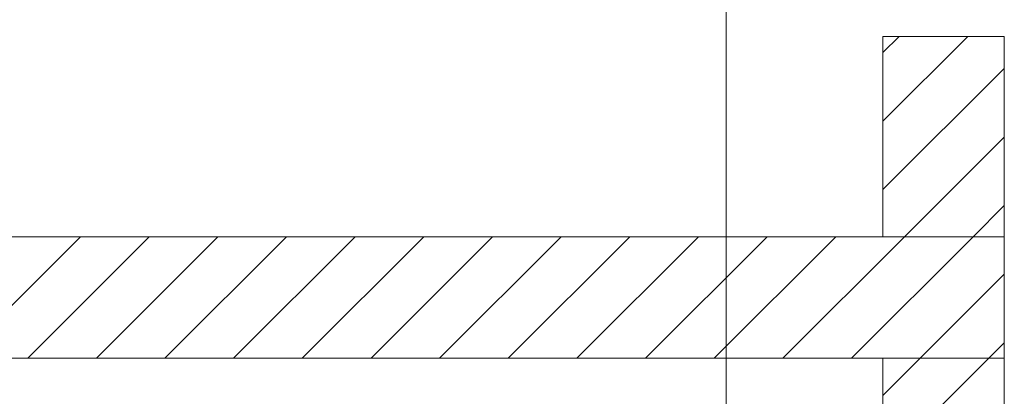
# Model space of a CAD drawing. Extents: x -420 to 300, y 62 to 1162.
# Tile 101 of 256: x 219 to 239, y 656 to 664. Entities that reach past the tile are written whole.
import ezdxf
from ezdxf.lldxf.tags import DXFTag

# ---------------------------------------------------------------- set-up
doc = ezdxf.new("R2010")
doc.units = 0
doc.layers.get('0').update_dxf_attribs({"lineweight": 35})
doc.layers.add('E_Detail_Linie_Text_Bem', color=7, linetype='Continuous', lineweight=13)
doc.layers.add('E_Detail_Wandschraffur', color=7, linetype='Continuous', lineweight=5, true_color=0xc0c0c0)
tags = doc.linetypes.add('fein_strichliert', pattern=[4, 1, -2, 1]).pattern_tags.tags
tags[8:9] = [DXFTag(74, 4), DXFTag(75, 0), DXFTag(340, '0'), DXFTag(46, 0.0), DXFTag(50, 0.0), DXFTag(44, 0.0), DXFTag(45, 0.0)]
tags[6:7] = [DXFTag(74, 4), DXFTag(75, 0), DXFTag(340, '0'), DXFTag(46, 0.0), DXFTag(50, 0.0), DXFTag(44, 0.0), DXFTag(45, 0.0)]
tags[4:5] = [DXFTag(74, 4), DXFTag(75, 0), DXFTag(340, '0'), DXFTag(46, 0.0), DXFTag(50, 0.0), DXFTag(44, 0.0), DXFTag(45, 0.0)]
tags = doc.linetypes.add('fein_strichliert-A06G9FCV8I', pattern=[4, 1, -2, 1]).pattern_tags.tags
tags[8:9] = [DXFTag(74, 4), DXFTag(75, 0), DXFTag(340, '0'), DXFTag(46, 0.0), DXFTag(50, 0.0), DXFTag(44, 0.0), DXFTag(45, 0.0)]
tags[6:7] = [DXFTag(74, 4), DXFTag(75, 0), DXFTag(340, '0'), DXFTag(46, 0.0), DXFTag(50, 0.0), DXFTag(44, 0.0), DXFTag(45, 0.0)]
tags[4:5] = [DXFTag(74, 4), DXFTag(75, 0), DXFTag(340, '0'), DXFTag(46, 0.0), DXFTag(50, 0.0), DXFTag(44, 0.0), DXFTag(45, 0.0)]

# ---------------------------------------------------------------- blocks, each defined once
blk = doc.blocks.new('Referenz-A06G9FCZ8I')
at = {"layer": 'E_Detail_Linie_Text_Bem', "linetype": 'fein_strichliert-A06G9FCV8I', "ltscale": 0.65}
blk.add_line((233.517, 616.331), (233.517, 669.211), dxfattribs=at)
at = {"layer": 'E_Detail_Linie_Text_Bem', "linetype": 'Continuous', "ltscale": 0.13}
for p, q in [((236.746, 663.774), (239.246, 663.774)), ((236.746, 659.639), (236.746, 663.774)), ((239.246, 663.774), (239.246, 659.639)), ((239.246, 659.639), (187.919, 659.639)), ((239.246, 659.639), (236.746, 659.639)), ((239.246, 657.139), (239.246, 659.639)), ((187.919, 657.139), (236.746, 657.139)), ((198.311, 657.139), (239.246, 657.139)), ((236.746, 657.139), (239.246, 657.139)), ((236.746, 645.339), (236.746, 657.139)), ((239.246, 657.139), (239.246, 617.139))]:
    blk.add_line(p, q, dxfattribs=at)
at = {"layer": 'E_Detail_Wandschraffur', "linetype": 'ByBlock', "ltscale": 0.13}
for p, q in [((236.746, 662.026), (238.493, 663.774)), ((237.187, 659.639), (239.246, 661.698)), ((217.716, 657.139), (220.216, 659.639)), ((220.545, 657.139), (223.045, 659.639)), ((223.373, 657.139), (225.873, 659.639)), ((226.202, 657.139), (228.702, 659.639)), ((229.03, 657.139), (231.53, 659.639)), ((231.859, 657.139), (234.359, 659.639)), ((234.687, 657.139), (237.187, 659.639)), ((237.515, 657.139), (239.246, 658.87)), ((236.746, 656.37), (237.515, 657.139))]:
    blk.add_line(p, q, dxfattribs=at)
at = {"layer": 'E_Detail_Wandschraffur', "linetype": 'fein_strichliert', "ltscale": 0.13}
for p, q in [((236.746, 663.441), (237.079, 663.774)), ((236.746, 660.612), (239.246, 663.112)), ((238.601, 659.639), (239.246, 660.284)), ((219.131, 657.139), (221.631, 659.639)), ((221.959, 657.139), (224.459, 659.639)), ((224.787, 657.139), (227.287, 659.639)), ((227.616, 657.139), (230.116, 659.639)), ((230.444, 657.139), (232.944, 659.639)), ((233.273, 657.139), (235.773, 659.639)), ((236.101, 657.139), (238.601, 659.639)), ((238.93, 657.139), (239.246, 657.455)), ((236.746, 654.955), (238.93, 657.139))]:
    blk.add_line(p, q, dxfattribs=at)

msp = doc.modelspace()

# ---------------------------------------------------------------- block references
at = {"color": 8, "lineweight": 25, "ltscale": 0.25, "true_color": 0x808080}
msp.add_blockref('Referenz-A06G9FCZ8I', (0, 0), dxfattribs=at)

doc.saveas('drawing.dxf')
